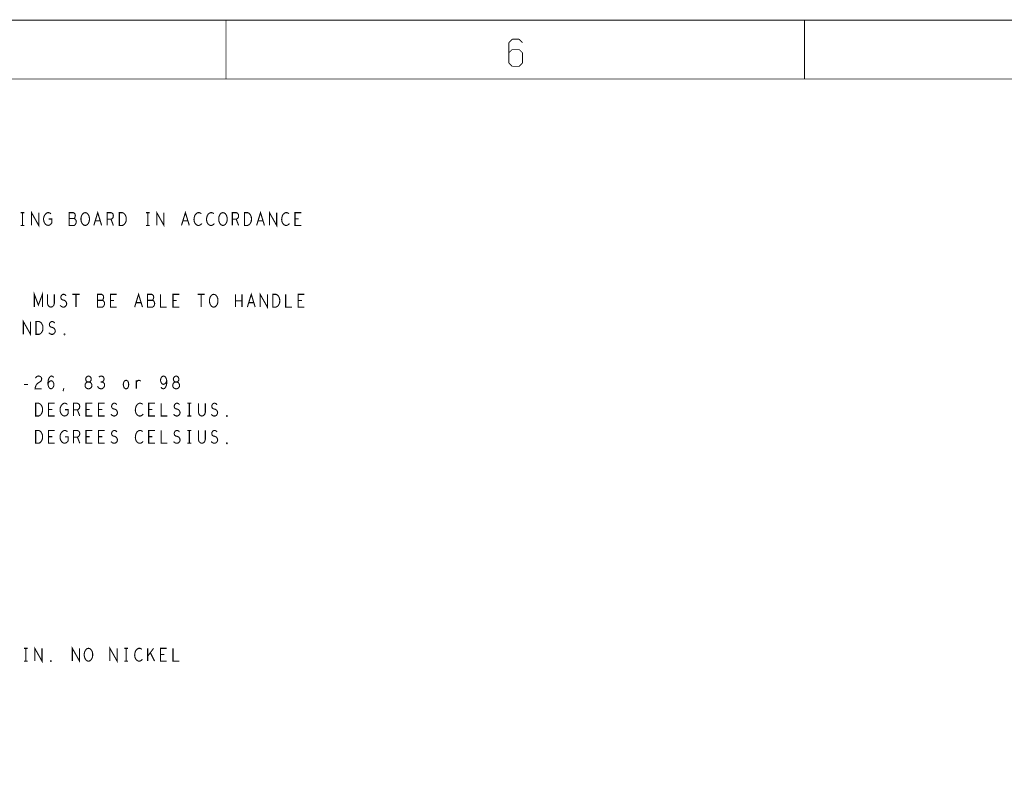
# Model space of a CAD drawing. Extents: x -16.7 to 17.3, y -13.5 to 8.5.
# Tile 14 of 28: x -9.9 to -2.7, y 2.9 to 8.5. Entities that reach past the tile are written whole.
import ezdxf

# ---------------------------------------------------------------- set-up
doc = ezdxf.new("R2010")
doc.units = 0
doc.layers.add('FAB_ART', color=2, linetype='CONTINUOUS')

msp = doc.modelspace()

# ---------------------------------------------------------------- linework, layer by layer
at = {"layer": 'FAB_ART'}
for points, const_width in [([(-16.6865, -13.509), (17.3135, -13.509), (17.3135, 8.491), (-16.6865, 8.491), (-16.6865, -13.509)], 0.006), ([(-8.4095, 8.058), (-8.4095, 8.491)], 0.006), ([(-4.1595, 8.058), (-4.1595, 8.491)], 0.006), ([(-4.1595, 8.491), (-4.1595, 8.058)], 0.006), ([(-6.3065, 8.351), (-6.3315, 8.326)], 0.006), ([(-6.3315, 8.326), (-6.3315, 8.176)], 0.006), ([(-6.2565, 8.351), (-6.3065, 8.351)], 0.006), ([(-6.2315, 8.326), (-6.2565, 8.351)], 0.006), ([(-6.3065, 8.276), (-6.3315, 8.251)], 0.006), ([(-6.2565, 8.276), (-6.3065, 8.276)], 0.006), ([(-6.2315, 8.251), (-6.2565, 8.276)], 0.006), ([(-6.2315, 8.176), (-6.2315, 8.251)], 0.006), ([(-6.3315, 8.176), (-6.3065, 8.151)], 0.006), ([(-6.2565, 8.151), (-6.2315, 8.176)], 0.006), ([(-6.3065, 8.151), (-6.2565, 8.151)], 0.006), ([(-16.1835, -13.009), (16.5805, -13.009), (16.5805, 8.058), (-16.1835, 8.058), (-16.1835, -13.009)], 0.006), ([(-9.83845, 6.983), (-9.83845, 7.077), (-9.78555, 6.983), (-9.78555, 7.077)], 0.008), ([(-9.38075, 6.983), (-9.352, 7.077), (-9.32325, 6.983)], 0.008), ([(-8.91845, 6.983), (-8.91845, 7.077), (-8.86555, 6.983), (-8.86555, 7.077)], 0.008), ([(-8.73675, 6.983), (-8.708, 7.077), (-8.67925, 6.983)], 0.008), ([(-8.18475, 6.983), (-8.156, 7.077), (-8.12725, 6.983)], 0.008), ([(-8.09045, 6.983), (-8.09045, 7.077), (-8.03755, 6.983), (-8.03755, 7.077)], 0.008), ([(-9.9178, 7.077), (-9.8902, 7.077)], 0.008), ([(-9.904, 7.077), (-9.904, 6.983)], 0.008), ([(-9.7131, 7.03), (-9.6901, 7.03), (-9.6901, 7.0018), (-9.697, 6.9924), (-9.70505, 6.98613), (-9.71655, 6.983), (-9.72805, 6.98613), (-9.7361, 6.9924), (-9.743, 7.0018), (-9.7476, 7.01277), (-9.7499, 7.0253), (-9.7499, 7.03627), (-9.7476, 7.04566), (-9.743, 7.05663), (-9.7361, 7.06603), (-9.7292, 7.0723), (-9.72, 7.077), (-9.71195, 7.077), (-9.70275, 7.07387), (-9.69585, 7.0676)], 0.008), ([(-9.5268, 7.03313), (-9.5222, 7.03783), (-9.51875, 7.04566), (-9.51645, 7.05663), (-9.51875, 7.06603), (-9.52335, 7.0723), (-9.5314, 7.077), (-9.56245, 7.077), (-9.56245, 6.983), (-9.5245, 6.983), (-9.51645, 6.98927), (-9.51185, 6.99867), (-9.50955, 7.00963), (-9.51185, 7.0206), (-9.51875, 7.03), (-9.5268, 7.03313), (-9.56245, 7.03313)], 0.008), ([(-9.444, 6.983), (-9.4532, 6.98457), (-9.46125, 6.99083), (-9.46815, 7.00023), (-9.47275, 7.0112), (-9.47505, 7.02373), (-9.47505, 7.03627), (-9.47275, 7.0488), (-9.46815, 7.05977), (-9.46125, 7.06917), (-9.4532, 7.07543), (-9.444, 7.077), (-9.4348, 7.07543), (-9.42675, 7.06917), (-9.41985, 7.05977), (-9.41525, 7.0488), (-9.41295, 7.03627), (-9.41295, 7.02373), (-9.41525, 7.0112), (-9.41985, 7.00023), (-9.42675, 6.99083), (-9.4348, 6.98457), (-9.444, 6.983)], 0.008), ([(-9.3336, 7.0159), (-9.3704, 7.0159)], 0.008), ([(-9.283, 6.983), (-9.283, 7.077), (-9.25425, 7.077), (-9.24505, 7.0723), (-9.2393, 7.06603), (-9.237, 7.0535), (-9.2393, 7.04097), (-9.2462, 7.03313), (-9.25425, 7.02843), (-9.283, 7.02843)], 0.008), ([(-9.25425, 7.02843), (-9.237, 6.983)], 0.008), ([(-9.1933, 6.983), (-9.1933, 7.077), (-9.1703, 7.077), (-9.1611, 7.0723), (-9.1542, 7.06603), (-9.14845, 7.05663), (-9.14385, 7.04566), (-9.1427, 7.03), (-9.14385, 7.01433), (-9.14845, 7.00337), (-9.1542, 6.99396), (-9.1611, 6.9877), (-9.1703, 6.983), (-9.1933, 6.983)], 0.008), ([(-8.9978, 7.077), (-8.9702, 7.077)], 0.008), ([(-8.984, 7.077), (-8.984, 6.983)], 0.008), ([(-8.6896, 7.0159), (-8.7264, 7.0159)], 0.008), ([(-8.5907, 7.06917), (-8.5976, 7.07387), (-8.60565, 7.077), (-8.61485, 7.077), (-8.6252, 7.0723), (-8.63325, 7.06447), (-8.639, 7.05507), (-8.6436, 7.0394), (-8.64475, 7.0253), (-8.64245, 7.0112), (-8.639, 7.0018), (-8.6321, 6.9924), (-8.62405, 6.98613), (-8.616, 6.983), (-8.60795, 6.983), (-8.5999, 6.98613), (-8.593, 6.99083), (-8.58725, 6.9971)], 0.008), ([(-8.4987, 7.06917), (-8.5056, 7.07387), (-8.51365, 7.077), (-8.52285, 7.077), (-8.5332, 7.0723), (-8.54125, 7.06447), (-8.547, 7.05507), (-8.5516, 7.0394), (-8.55275, 7.0253), (-8.55045, 7.0112), (-8.547, 7.0018), (-8.5401, 6.9924), (-8.53205, 6.98613), (-8.524, 6.983), (-8.51595, 6.983), (-8.5079, 6.98613), (-8.501, 6.99083), (-8.49525, 6.9971)], 0.008), ([(-8.432, 6.983), (-8.4412, 6.98457), (-8.44925, 6.99083), (-8.45615, 7.00023), (-8.46075, 7.0112), (-8.46305, 7.02373), (-8.46305, 7.03627), (-8.46075, 7.0488), (-8.45615, 7.05977), (-8.44925, 7.06917), (-8.4412, 7.07543), (-8.432, 7.077), (-8.4228, 7.07543), (-8.41475, 7.06917), (-8.40785, 7.05977), (-8.40325, 7.0488), (-8.40095, 7.03627), (-8.40095, 7.02373), (-8.40325, 7.0112), (-8.40785, 7.00023), (-8.41475, 6.99083), (-8.4228, 6.98457), (-8.432, 6.983)], 0.008), ([(-8.363, 6.983), (-8.363, 7.077), (-8.33425, 7.077), (-8.32505, 7.0723), (-8.3193, 7.06603), (-8.317, 7.0535), (-8.3193, 7.04097), (-8.3262, 7.03313), (-8.33425, 7.02843), (-8.363, 7.02843)], 0.008), ([(-8.33425, 7.02843), (-8.317, 6.983)], 0.008), ([(-8.2733, 6.983), (-8.2733, 7.077), (-8.2503, 7.077), (-8.2411, 7.0723), (-8.2342, 7.06603), (-8.22845, 7.05663), (-8.22385, 7.04566), (-8.2227, 7.03), (-8.22385, 7.01433), (-8.22845, 7.00337), (-8.2342, 6.99396), (-8.2411, 6.9877), (-8.2503, 6.983), (-8.2733, 6.983)], 0.008), ([(-8.1376, 7.0159), (-8.1744, 7.0159)], 0.008), ([(-7.9467, 7.06917), (-7.9536, 7.07387), (-7.96165, 7.077), (-7.97085, 7.077), (-7.9812, 7.0723), (-7.98925, 7.06447), (-7.995, 7.05507), (-7.9996, 7.0394), (-8.00075, 7.0253), (-7.99845, 7.0112), (-7.995, 7.0018), (-7.9881, 6.9924), (-7.98005, 6.98613), (-7.972, 6.983), (-7.96395, 6.983), (-7.9559, 6.98613), (-7.949, 6.99083), (-7.94325, 6.9971)], 0.008), ([(-7.857, 6.983), (-7.903, 6.983), (-7.903, 7.077), (-7.857, 7.077)], 0.008), ([(-7.8754, 7.03157), (-7.903, 7.03157)], 0.008), ([(-9.9178, 6.983), (-9.8902, 6.983)], 0.008), ([(-8.9978, 6.983), (-8.9702, 6.983)], 0.008), ([(-9.8179, 6.383), (-9.8179, 6.477), (-9.788, 6.39867), (-9.7581, 6.477), (-9.7581, 6.383)], 0.008), ([(-9.7213, 6.477), (-9.7213, 6.40963), (-9.7167, 6.39553), (-9.7075, 6.38613), (-9.696, 6.383), (-9.6845, 6.38613), (-9.6753, 6.39553), (-9.6707, 6.40963), (-9.6707, 6.477)], 0.008), ([(-9.62815, 6.39553), (-9.61895, 6.3877), (-9.6086, 6.383), (-9.5994, 6.383), (-9.5902, 6.3877), (-9.5833, 6.39553), (-9.57985, 6.4065), (-9.58215, 6.41747), (-9.5879, 6.42687), (-9.59825, 6.43313), (-9.61205, 6.43627), (-9.6201, 6.44253), (-9.62355, 6.4535), (-9.62125, 6.46447), (-9.6155, 6.4723), (-9.60745, 6.477), (-9.5994, 6.477), (-9.59135, 6.47387), (-9.58445, 6.46603)], 0.008), ([(-9.53845, 6.477), (-9.48555, 6.477)], 0.008), ([(-9.512, 6.477), (-9.512, 6.383)], 0.008), ([(-9.3188, 6.43313), (-9.3142, 6.43783), (-9.31075, 6.44566), (-9.30845, 6.45663), (-9.31075, 6.46603), (-9.31535, 6.4723), (-9.3234, 6.477), (-9.35445, 6.477), (-9.35445, 6.383), (-9.3165, 6.383), (-9.30845, 6.38927), (-9.30385, 6.39867), (-9.30155, 6.40963), (-9.30385, 6.4206), (-9.31075, 6.43), (-9.3188, 6.43313), (-9.35445, 6.43313)], 0.008), ([(-9.213, 6.383), (-9.259, 6.383), (-9.259, 6.477), (-9.213, 6.477)], 0.008), ([(-9.08075, 6.383), (-9.052, 6.477), (-9.02325, 6.383)], 0.008), ([(-8.9508, 6.43313), (-8.9462, 6.43783), (-8.94275, 6.44566), (-8.94045, 6.45663), (-8.94275, 6.46603), (-8.94735, 6.4723), (-8.9554, 6.477), (-8.98645, 6.477), (-8.98645, 6.383), (-8.9485, 6.383), (-8.94045, 6.38927), (-8.93585, 6.39867), (-8.93355, 6.40963), (-8.93585, 6.4206), (-8.94275, 6.43), (-8.9508, 6.43313), (-8.98645, 6.43313)], 0.008), ([(-8.891, 6.477), (-8.891, 6.383), (-8.845, 6.383)], 0.008), ([(-8.753, 6.383), (-8.799, 6.383), (-8.799, 6.477), (-8.753, 6.477)], 0.008), ([(-8.61845, 6.477), (-8.56555, 6.477)], 0.008), ([(-8.592, 6.477), (-8.592, 6.383)], 0.008), ([(-8.5, 6.383), (-8.5092, 6.38457), (-8.51725, 6.39083), (-8.52415, 6.40023), (-8.52875, 6.4112), (-8.53105, 6.42373), (-8.53105, 6.43627), (-8.52875, 6.4488), (-8.52415, 6.45977), (-8.51725, 6.46917), (-8.5092, 6.47543), (-8.5, 6.477), (-8.4908, 6.47543), (-8.48275, 6.46917), (-8.47585, 6.45977), (-8.47125, 6.4488), (-8.46895, 6.43627), (-8.46895, 6.42373), (-8.47125, 6.4112), (-8.47585, 6.40023), (-8.48275, 6.39083), (-8.4908, 6.38457), (-8.5, 6.383)], 0.008), ([(-8.34015, 6.383), (-8.34015, 6.477)], 0.008), ([(-8.29185, 6.477), (-8.29185, 6.383)], 0.008), ([(-8.25275, 6.383), (-8.224, 6.477), (-8.19525, 6.383)], 0.008), ([(-8.15845, 6.383), (-8.15845, 6.477), (-8.10555, 6.383), (-8.10555, 6.477)], 0.008), ([(-8.0653, 6.383), (-8.0653, 6.477), (-8.0423, 6.477), (-8.0331, 6.4723), (-8.0262, 6.46603), (-8.02045, 6.45663), (-8.01585, 6.44566), (-8.0147, 6.43), (-8.01585, 6.41433), (-8.02045, 6.40337), (-8.0262, 6.39396), (-8.0331, 6.3877), (-8.0423, 6.383), (-8.0653, 6.383)], 0.008), ([(-7.971, 6.477), (-7.971, 6.383), (-7.925, 6.383)], 0.008), ([(-7.833, 6.383), (-7.879, 6.383), (-7.879, 6.477), (-7.833, 6.477)], 0.008), ([(-9.2314, 6.43157), (-9.259, 6.43157)], 0.008), ([(-9.0336, 6.4159), (-9.0704, 6.4159)], 0.008), ([(-8.7714, 6.43157), (-8.799, 6.43157)], 0.008), ([(-8.29185, 6.43), (-8.34015, 6.43)], 0.008), ([(-8.2056, 6.4159), (-8.2424, 6.4159)], 0.008), ([(-7.8514, 6.43157), (-7.879, 6.43157)], 0.008), ([(-9.89845, 6.183), (-9.89845, 6.277), (-9.84555, 6.183), (-9.84555, 6.277)], 0.008), ([(-9.8053, 6.183), (-9.8053, 6.277), (-9.7823, 6.277), (-9.7731, 6.2723), (-9.7662, 6.26603), (-9.76045, 6.25663), (-9.75585, 6.24566), (-9.7547, 6.23), (-9.75585, 6.21433), (-9.76045, 6.20337), (-9.7662, 6.19396), (-9.7731, 6.1877), (-9.7823, 6.183), (-9.8053, 6.183)], 0.008), ([(-9.71215, 6.19553), (-9.70295, 6.1877), (-9.6926, 6.183), (-9.6834, 6.183), (-9.6742, 6.1877), (-9.6673, 6.19553), (-9.66385, 6.2065), (-9.66615, 6.21747), (-9.6719, 6.22687), (-9.68225, 6.23313), (-9.69605, 6.23627), (-9.7041, 6.24253), (-9.70755, 6.2535), (-9.70525, 6.26447), (-9.6995, 6.2723), (-9.69145, 6.277), (-9.6834, 6.277), (-9.67535, 6.27387), (-9.66845, 6.26603)], 0.008), ([(-9.596, 6.17987), (-9.5983, 6.18143), (-9.5983, 6.18457), (-9.596, 6.18613), (-9.5937, 6.18457), (-9.5937, 6.18143), (-9.596, 6.17987)], 0.008), ([(-9.80985, 5.86133), (-9.80295, 5.87073), (-9.7949, 5.87543), (-9.7857, 5.877), (-9.7742, 5.87387), (-9.76615, 5.86603), (-9.76385, 5.85663), (-9.765, 5.84723), (-9.7696, 5.8394), (-9.7926, 5.82373), (-9.80295, 5.81277), (-9.80985, 5.7971), (-9.81215, 5.783), (-9.76385, 5.783)], 0.008), ([(-9.71785, 5.82216), (-9.7098, 5.83313), (-9.7029, 5.8394), (-9.6937, 5.84253), (-9.68565, 5.8394), (-9.6799, 5.83313), (-9.6753, 5.82373), (-9.67415, 5.81277), (-9.6753, 5.80337), (-9.6799, 5.79396), (-9.6868, 5.78613), (-9.69485, 5.783), (-9.70405, 5.78613), (-9.7121, 5.79553), (-9.7167, 5.80963), (-9.71785, 5.8253), (-9.71555, 5.84566), (-9.7121, 5.85663), (-9.70635, 5.8676), (-9.6983, 5.87543), (-9.69025, 5.877), (-9.6822, 5.87387), (-9.67645, 5.86603)], 0.008), ([(-9.42, 5.783), (-9.41195, 5.78457), (-9.40275, 5.78927), (-9.397, 5.7971), (-9.3947, 5.80807), (-9.397, 5.81903), (-9.4039, 5.82843), (-9.41425, 5.83313), (-9.42575, 5.83313), (-9.43265, 5.83627), (-9.4384, 5.8441), (-9.4407, 5.85507), (-9.43725, 5.86603), (-9.4292, 5.87387), (-9.42, 5.877), (-9.4108, 5.87387), (-9.40275, 5.86603), (-9.3993, 5.85507), (-9.4016, 5.8441), (-9.40735, 5.83627), (-9.41425, 5.83313), (-9.42575, 5.83313), (-9.4361, 5.82843), (-9.443, 5.81903), (-9.4453, 5.80807), (-9.443, 5.7971), (-9.43725, 5.78927), (-9.42805, 5.78457), (-9.42, 5.783)], 0.008), ([(-9.31995, 5.83313), (-9.31305, 5.83783), (-9.3073, 5.84566), (-9.305, 5.85507), (-9.3073, 5.86447), (-9.31305, 5.8723), (-9.3234, 5.877), (-9.33375, 5.87543), (-9.3441, 5.86917)], 0.008), ([(-8.88755, 5.79396), (-8.8795, 5.78613), (-8.8703, 5.783), (-8.8611, 5.78613), (-8.85305, 5.79553), (-8.8473, 5.80963), (-8.845, 5.82373), (-8.845, 5.84097), (-8.8473, 5.85507), (-8.85305, 5.8676), (-8.85995, 5.87387), (-8.868, 5.877), (-8.8772, 5.87387), (-8.8841, 5.8676), (-8.8887, 5.8582), (-8.891, 5.84566), (-8.8887, 5.8347), (-8.88295, 5.82373), (-8.87605, 5.81747), (-8.868, 5.8159), (-8.8588, 5.81903), (-8.8519, 5.82687), (-8.845, 5.84097)], 0.008), ([(-8.776, 5.783), (-8.76795, 5.78457), (-8.75875, 5.78927), (-8.753, 5.7971), (-8.7507, 5.80807), (-8.753, 5.81903), (-8.7599, 5.82843), (-8.77025, 5.83313), (-8.78175, 5.83313), (-8.78865, 5.83627), (-8.7944, 5.8441), (-8.7967, 5.85507), (-8.79325, 5.86603), (-8.7852, 5.87387), (-8.776, 5.877), (-8.7668, 5.87387), (-8.75875, 5.86603), (-8.7553, 5.85507), (-8.7576, 5.8441), (-8.76335, 5.83627), (-8.77025, 5.83313), (-8.78175, 5.83313), (-8.7921, 5.82843), (-8.799, 5.81903), (-8.8013, 5.80807), (-8.799, 5.7971), (-8.79325, 5.78927), (-8.78405, 5.78457), (-8.776, 5.783)], 0.008), ([(-9.89495, 5.81433), (-9.86505, 5.81433)], 0.008), ([(-9.6063, 5.76577), (-9.6017, 5.78613)], 0.008), ([(-9.3533, 5.8018), (-9.3464, 5.79083), (-9.3372, 5.78457), (-9.32685, 5.783), (-9.31765, 5.78457), (-9.30845, 5.7924), (-9.3027, 5.8018), (-9.30155, 5.8112), (-9.30385, 5.82216), (-9.3119, 5.83), (-9.31995, 5.83313), (-9.3303, 5.83313)], 0.008), ([(-9.144, 5.783), (-9.1509, 5.78457), (-9.1578, 5.79083), (-9.1624, 5.8018), (-9.1647, 5.81433), (-9.1624, 5.82687), (-9.1578, 5.83783), (-9.1509, 5.8441), (-9.144, 5.84566), (-9.1371, 5.8441), (-9.1302, 5.83783), (-9.1256, 5.82687), (-9.12445, 5.81433), (-9.1256, 5.8018), (-9.1302, 5.79083), (-9.1371, 5.78457), (-9.144, 5.783)], 0.008), ([(-9.0681, 5.83313), (-9.06235, 5.8394), (-9.0566, 5.8441), (-9.04855, 5.84566), (-9.0428, 5.8441), (-9.0359, 5.8394)], 0.008), ([(-9.0681, 5.783), (-9.0681, 5.84566)], 0.008), ([(-9.8083, 5.583), (-9.8083, 5.677), (-9.7853, 5.677), (-9.7761, 5.6723), (-9.7692, 5.66603), (-9.76345, 5.65663), (-9.75885, 5.64566), (-9.7577, 5.63), (-9.75885, 5.61433), (-9.76345, 5.60337), (-9.7692, 5.59396), (-9.7761, 5.5877), (-9.7853, 5.583), (-9.8083, 5.583)], 0.008), ([(-9.668, 5.583), (-9.714, 5.583), (-9.714, 5.677), (-9.668, 5.677)], 0.008), ([(-9.5921, 5.63), (-9.5691, 5.63), (-9.5691, 5.6018), (-9.576, 5.5924), (-9.58405, 5.58613), (-9.59555, 5.583), (-9.60705, 5.58613), (-9.6151, 5.5924), (-9.622, 5.6018), (-9.6266, 5.61277), (-9.6289, 5.6253), (-9.6289, 5.63627), (-9.6266, 5.64566), (-9.622, 5.65663), (-9.6151, 5.66603), (-9.6082, 5.6723), (-9.599, 5.677), (-9.59095, 5.677), (-9.58175, 5.67387), (-9.57485, 5.6676)], 0.008), ([(-9.53, 5.583), (-9.53, 5.677), (-9.50125, 5.677), (-9.49205, 5.6723), (-9.4863, 5.66603), (-9.484, 5.6535), (-9.4863, 5.64097), (-9.4932, 5.63313), (-9.50125, 5.62843), (-9.53, 5.62843)], 0.008), ([(-9.392, 5.583), (-9.438, 5.583), (-9.438, 5.677), (-9.392, 5.677)], 0.008), ([(-9.3, 5.583), (-9.346, 5.583), (-9.346, 5.677), (-9.3, 5.677)], 0.008), ([(-9.25515, 5.59553), (-9.24595, 5.5877), (-9.2356, 5.583), (-9.2264, 5.583), (-9.2172, 5.5877), (-9.2103, 5.59553), (-9.20685, 5.6065), (-9.20915, 5.61747), (-9.2149, 5.62687), (-9.22525, 5.63313), (-9.23905, 5.63627), (-9.2471, 5.64253), (-9.25055, 5.6535), (-9.24825, 5.66447), (-9.2425, 5.6723), (-9.23445, 5.677), (-9.2264, 5.677), (-9.21835, 5.67387), (-9.21145, 5.66603)], 0.008), ([(-9.0217, 5.66917), (-9.0286, 5.67387), (-9.03665, 5.677), (-9.04585, 5.677), (-9.0562, 5.6723), (-9.06425, 5.66447), (-9.07, 5.65507), (-9.0746, 5.6394), (-9.07575, 5.6253), (-9.07345, 5.6112), (-9.07, 5.6018), (-9.0631, 5.5924), (-9.05505, 5.58613), (-9.047, 5.583), (-9.03895, 5.583), (-9.0309, 5.58613), (-9.024, 5.59083), (-9.01825, 5.5971)], 0.008), ([(-8.932, 5.583), (-8.978, 5.583), (-8.978, 5.677), (-8.932, 5.677)], 0.008), ([(-8.886, 5.677), (-8.886, 5.583), (-8.84, 5.583)], 0.008), ([(-8.79515, 5.59553), (-8.78595, 5.5877), (-8.7756, 5.583), (-8.7664, 5.583), (-8.7572, 5.5877), (-8.7503, 5.59553), (-8.74685, 5.6065), (-8.74915, 5.61747), (-8.7549, 5.62687), (-8.76525, 5.63313), (-8.77905, 5.63627), (-8.7871, 5.64253), (-8.79055, 5.6535), (-8.78825, 5.66447), (-8.7825, 5.6723), (-8.77445, 5.677), (-8.7664, 5.677), (-8.75835, 5.67387), (-8.75145, 5.66603)], 0.008), ([(-8.6928, 5.677), (-8.6652, 5.677)], 0.008), ([(-8.679, 5.677), (-8.679, 5.583)], 0.008), ([(-8.6123, 5.677), (-8.6123, 5.60963), (-8.6077, 5.59553), (-8.5985, 5.58613), (-8.587, 5.583), (-8.5755, 5.58613), (-8.5663, 5.59553), (-8.5617, 5.60963), (-8.5617, 5.677)], 0.008), ([(-8.51915, 5.59553), (-8.50995, 5.5877), (-8.4996, 5.583), (-8.4904, 5.583), (-8.4812, 5.5877), (-8.4743, 5.59553), (-8.47085, 5.6065), (-8.47315, 5.61747), (-8.4789, 5.62687), (-8.48925, 5.63313), (-8.50305, 5.63627), (-8.5111, 5.64253), (-8.51455, 5.6535), (-8.51225, 5.66447), (-8.5065, 5.6723), (-8.49845, 5.677), (-8.4904, 5.677), (-8.48235, 5.67387), (-8.47545, 5.66603)], 0.008), ([(-9.6864, 5.63157), (-9.714, 5.63157)], 0.008), ([(-9.50125, 5.62843), (-9.484, 5.583)], 0.008), ([(-9.4104, 5.63157), (-9.438, 5.63157)], 0.008), ([(-9.3184, 5.63157), (-9.346, 5.63157)], 0.008), ([(-8.9504, 5.63157), (-8.978, 5.63157)], 0.008), ([(-8.6928, 5.583), (-8.6652, 5.583)], 0.008), ([(-8.403, 5.57987), (-8.4053, 5.58143), (-8.4053, 5.58457), (-8.403, 5.58613), (-8.4007, 5.58457), (-8.4007, 5.58143), (-8.403, 5.57987)], 0.008), ([(-9.8083, 5.383), (-9.8083, 5.477), (-9.7853, 5.477), (-9.7761, 5.4723), (-9.7692, 5.46603), (-9.76345, 5.45663), (-9.75885, 5.44566), (-9.7577, 5.43), (-9.75885, 5.41433), (-9.76345, 5.40337), (-9.7692, 5.39396), (-9.7761, 5.3877), (-9.7853, 5.383), (-9.8083, 5.383)], 0.008), ([(-9.668, 5.383), (-9.714, 5.383), (-9.714, 5.477), (-9.668, 5.477)], 0.008), ([(-9.6864, 5.43157), (-9.714, 5.43157)], 0.008), ([(-9.5921, 5.43), (-9.5691, 5.43), (-9.5691, 5.4018), (-9.576, 5.3924), (-9.58405, 5.38613), (-9.59555, 5.383), (-9.60705, 5.38613), (-9.6151, 5.3924), (-9.622, 5.4018), (-9.6266, 5.41277), (-9.6289, 5.4253), (-9.6289, 5.43627), (-9.6266, 5.44566), (-9.622, 5.45663), (-9.6151, 5.46603), (-9.6082, 5.4723), (-9.599, 5.477), (-9.59095, 5.477), (-9.58175, 5.47387), (-9.57485, 5.4676)], 0.008), ([(-9.53, 5.383), (-9.53, 5.477), (-9.50125, 5.477), (-9.49205, 5.4723), (-9.4863, 5.46603), (-9.484, 5.4535), (-9.4863, 5.44097), (-9.4932, 5.43313), (-9.50125, 5.42843), (-9.53, 5.42843)], 0.008), ([(-9.50125, 5.42843), (-9.484, 5.383)], 0.008), ([(-9.392, 5.383), (-9.438, 5.383), (-9.438, 5.477), (-9.392, 5.477)], 0.008), ([(-9.4104, 5.43157), (-9.438, 5.43157)], 0.008), ([(-9.3, 5.383), (-9.346, 5.383), (-9.346, 5.477), (-9.3, 5.477)], 0.008), ([(-9.3184, 5.43157), (-9.346, 5.43157)], 0.008), ([(-9.25515, 5.39553), (-9.24595, 5.3877), (-9.2356, 5.383), (-9.2264, 5.383), (-9.2172, 5.3877), (-9.2103, 5.39553), (-9.20685, 5.4065), (-9.20915, 5.41747), (-9.2149, 5.42687), (-9.22525, 5.43313), (-9.23905, 5.43627), (-9.2471, 5.44253), (-9.25055, 5.4535), (-9.24825, 5.46447), (-9.2425, 5.4723), (-9.23445, 5.477), (-9.2264, 5.477), (-9.21835, 5.47387), (-9.21145, 5.46603)], 0.008), ([(-9.0217, 5.46917), (-9.0286, 5.47387), (-9.03665, 5.477), (-9.04585, 5.477), (-9.0562, 5.4723), (-9.06425, 5.46447), (-9.07, 5.45507), (-9.0746, 5.4394), (-9.07575, 5.4253), (-9.07345, 5.4112), (-9.07, 5.4018), (-9.0631, 5.3924), (-9.05505, 5.38613), (-9.047, 5.383), (-9.03895, 5.383), (-9.0309, 5.38613), (-9.024, 5.39083), (-9.01825, 5.3971)], 0.008), ([(-8.932, 5.383), (-8.978, 5.383), (-8.978, 5.477), (-8.932, 5.477)], 0.008), ([(-8.9504, 5.43157), (-8.978, 5.43157)], 0.008), ([(-8.886, 5.477), (-8.886, 5.383), (-8.84, 5.383)], 0.008), ([(-8.79515, 5.39553), (-8.78595, 5.3877), (-8.7756, 5.383), (-8.7664, 5.383), (-8.7572, 5.3877), (-8.7503, 5.39553), (-8.74685, 5.4065), (-8.74915, 5.41747), (-8.7549, 5.42687), (-8.76525, 5.43313), (-8.77905, 5.43627), (-8.7871, 5.44253), (-8.79055, 5.4535), (-8.78825, 5.46447), (-8.7825, 5.4723), (-8.77445, 5.477), (-8.7664, 5.477), (-8.75835, 5.47387), (-8.75145, 5.46603)], 0.008), ([(-8.6928, 5.477), (-8.6652, 5.477)], 0.008), ([(-8.679, 5.477), (-8.679, 5.383)], 0.008), ([(-8.6123, 5.477), (-8.6123, 5.40963), (-8.6077, 5.39553), (-8.5985, 5.38613), (-8.587, 5.383), (-8.5755, 5.38613), (-8.5663, 5.39553), (-8.5617, 5.40963), (-8.5617, 5.477)], 0.008), ([(-8.51915, 5.39553), (-8.50995, 5.3877), (-8.4996, 5.383), (-8.4904, 5.383), (-8.4812, 5.3877), (-8.4743, 5.39553), (-8.47085, 5.4065), (-8.47315, 5.41747), (-8.4789, 5.42687), (-8.48925, 5.43313), (-8.50305, 5.43627), (-8.5111, 5.44253), (-8.51455, 5.4535), (-8.51225, 5.46447), (-8.5065, 5.4723), (-8.49845, 5.477), (-8.4904, 5.477), (-8.48235, 5.47387), (-8.47545, 5.46603)], 0.008), ([(-8.6928, 5.383), (-8.6652, 5.383)], 0.008), ([(-8.403, 5.37987), (-8.4053, 5.38143), (-8.4053, 5.38457), (-8.403, 5.38613), (-8.4007, 5.38457), (-8.4007, 5.38143), (-8.403, 5.37987)], 0.008), ([(-9.8938, 3.877), (-9.8662, 3.877)], 0.008), ([(-9.88, 3.877), (-9.88, 3.783)], 0.008), ([(-9.81445, 3.783), (-9.81445, 3.877), (-9.76155, 3.783), (-9.76155, 3.877)], 0.008), ([(-9.53845, 3.783), (-9.53845, 3.877), (-9.48555, 3.783), (-9.48555, 3.877)], 0.008), ([(-9.42, 3.783), (-9.4292, 3.78457), (-9.43725, 3.79083), (-9.44415, 3.80023), (-9.44875, 3.8112), (-9.45105, 3.82373), (-9.45105, 3.83627), (-9.44875, 3.8488), (-9.44415, 3.85977), (-9.43725, 3.86917), (-9.4292, 3.87543), (-9.42, 3.877), (-9.4108, 3.87543), (-9.40275, 3.86917), (-9.39585, 3.85977), (-9.39125, 3.8488), (-9.38895, 3.83627), (-9.38895, 3.82373), (-9.39125, 3.8112), (-9.39585, 3.80023), (-9.40275, 3.79083), (-9.4108, 3.78457), (-9.42, 3.783)], 0.008), ([(-9.26245, 3.783), (-9.26245, 3.877), (-9.20955, 3.783), (-9.20955, 3.877)], 0.008), ([(-9.1578, 3.877), (-9.1302, 3.877)], 0.008), ([(-9.144, 3.877), (-9.144, 3.783)], 0.008), ([(-9.0267, 3.86917), (-9.0336, 3.87387), (-9.04165, 3.877), (-9.05085, 3.877), (-9.0612, 3.8723), (-9.06925, 3.86447), (-9.075, 3.85507), (-9.0796, 3.8394), (-9.08075, 3.8253), (-9.07845, 3.8112), (-9.075, 3.8018), (-9.0681, 3.7924), (-9.06005, 3.78613), (-9.052, 3.783), (-9.04395, 3.783), (-9.0359, 3.78613), (-9.029, 3.79083), (-9.02325, 3.7971)], 0.008), ([(-8.9853, 3.783), (-8.9853, 3.877)], 0.008), ([(-8.9416, 3.877), (-8.9853, 3.81903)], 0.008), ([(-8.9347, 3.783), (-8.96575, 3.84566)], 0.008), ([(-8.845, 3.783), (-8.891, 3.783), (-8.891, 3.877), (-8.845, 3.877)], 0.008), ([(-8.8634, 3.83157), (-8.891, 3.83157)], 0.008), ([(-8.799, 3.877), (-8.799, 3.783), (-8.753, 3.783)], 0.008), ([(-9.8938, 3.783), (-9.8662, 3.783)], 0.008), ([(-9.696, 3.77987), (-9.6983, 3.78143), (-9.6983, 3.78457), (-9.696, 3.78613), (-9.6937, 3.78457), (-9.6937, 3.78143), (-9.696, 3.77987)], 0.008), ([(-9.1578, 3.783), (-9.1302, 3.783)], 0.008)]:
    msp.add_lwpolyline(points, dxfattribs=dict(at, const_width=const_width))

doc.saveas('drawing.dxf')
